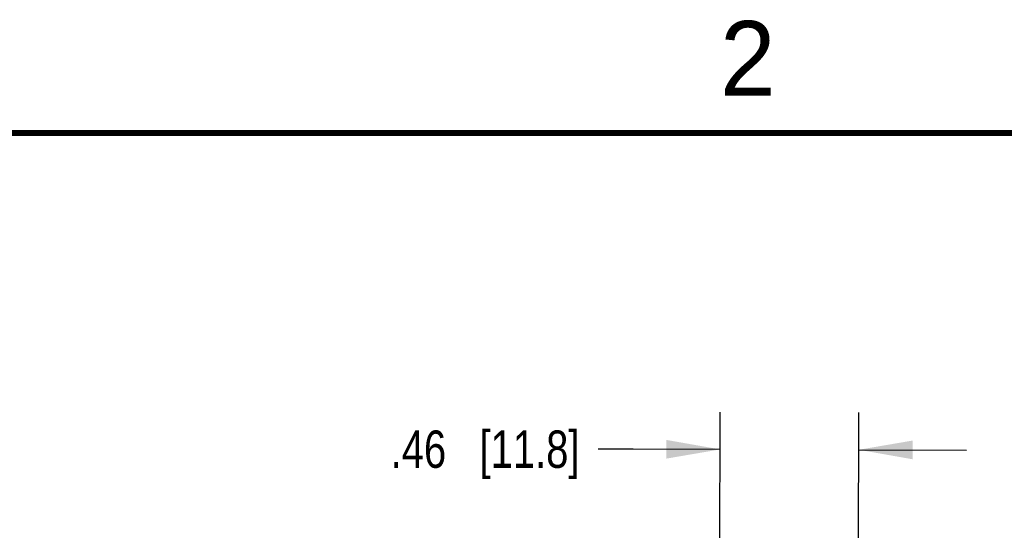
# Model space of a CAD drawing. Header units: inches. Extents: x 0 to 22, y 0 to 17.
# Tile 36 of 38: x 11.3 to 14.6, y 15.2 to 16.9. Entities that reach past the tile are written whole.
import ezdxf

# ---------------------------------------------------------------- set-up
doc = ezdxf.new("R2010")
doc.units = ezdxf.units.IN
doc.header["$LTSCALE"] = 1.21
doc.header["$MEASUREMENT"] = 0
doc.layers.get('0').update_dxf_attribs({"linetype": 'CONTINUOUS'})
doc.layers.add('DIMENSIONS', color=7, linetype='CONTINUOUS')
doc.styles.get("Standard").update_dxf_attribs({"font": 'txt', "width": 0.8})
doc.styles.add('TEXTSTYLE_2', font='txt')
doc.dimstyles.new('DIMSTYLE_1', dxfattribs={"dimtxt": 0.125, "dimasz": 0.18, "dimexe": 0.125, "dimexo": 0.0625, "dimgap": 0.0625, "dimtad": 0, "dimtih": 1, "dimtoh": 1, "dimzin": 4, "dimdsep": 46, "dimtxsty": 'STANDARD', "dimblk": '_FILLED', "dimblk1": '_FILLED', "dimblk2": '_FILLED', "dimcen": 0.09, "dimadec": 0, "dimazin": 0, "dimtp": 0.01, "dimtm": 0.01, "dimtfac": 1, "dimtofl": 0, "dimtmove": 0, "dimatfit": 3, "dimldrblk": '_FILLED', "dimfxl": 1, "dimtolj": 1, "dimtzin": 4, "dimarcsym": 0})

# ---------------------------------------------------------------- blocks, each defined once
blk = doc.blocks.new('_FILLED')
at = {"color": 0, "linetype": 'BYBLOCK'}
blk.add_solid([(0, 0), (-1, 0.174), (-1, -0.174)], dxfattribs=at)
blk = doc.blocks.new('*D0')
at = {"layer": 'DIMENSIONS', "color": 2, "linetype": 'CONTINUOUS'}
for p, q in [((13.6224, 14.3377), (13.6257, 15.5667)), ((14.0867, 14.5519), (14.0894, 15.5655)), ((13.335, 15.4425), (13.2175, 15.4425)), ((13.6253, 15.4417), (13.335, 15.4425)), ((14.0891, 15.4405), (14.4491, 15.4396))]:
    blk.add_line(p, q, dxfattribs=at)
at = {"layer": 'DIMENSIONS', "color": 2, "linetype": 'CONTINUOUS', "xscale": 0.18, "yscale": 0.18, "zscale": 0.18}
for p, rotation in [((13.6253, 15.4417), 359.8480608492), ((14.0891, 15.4405), 179.8480608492)]:
    blk.add_blockref('_FILLED', p, dxfattribs=dict(at, rotation=rotation))
at = {"layer": 'DIMENSIONS', "color": 2, "linetype": 'CONTINUOUS', "insert": (13.155, 15.505), "char_height": 0.125, "width": 1.025, "attachment_point": 3, "line_spacing_factor": 0.9}
blk.add_mtext('.46{\\Ftxt.shx;\\W1.000000;\\H0.125000; }[11.8]', dxfattribs=at)

msp = doc.modelspace()

# ---------------------------------------------------------------- linework, layer by layer
at = {"color": 7, "linetype": 'CONTINUOUS', "const_width": 0.02}
msp.add_lwpolyline([(21.5, 16.5), (0.5, 16.5)], dxfattribs=at)

# ---------------------------------------------------------------- texts
at = {"color": 2, "linetype": 'CONTINUOUS', "insert": (13.625, 16.875), "char_height": 0.25, "width": 0.25, "attachment_point": 1, "line_spacing_factor": 0.9, "style": 'TEXTSTYLE_2'}
msp.add_mtext('2', dxfattribs=at)

# ---------------------------------------------------------------- dimensions: what is measured, and where the dimension line sits
at = {"layer": 'DIMENSIONS', "color": 2, "linetype": 'CONTINUOUS'}
dim = msp.add_linear_dim(base=(13.6253, 15.4417), p1=(14.0865, 14.4894), p2=(13.6222, 14.2752), angle=179.8481, dimstyle='DIMSTYLE_1', dxfattribs=at)
dim.commit()
dim.dimension.update_dxf_attribs({"geometry": '*D0', "text_midpoint": (12.6425, 15.4425), "dimtype": 160})

doc.saveas('drawing.dxf')
